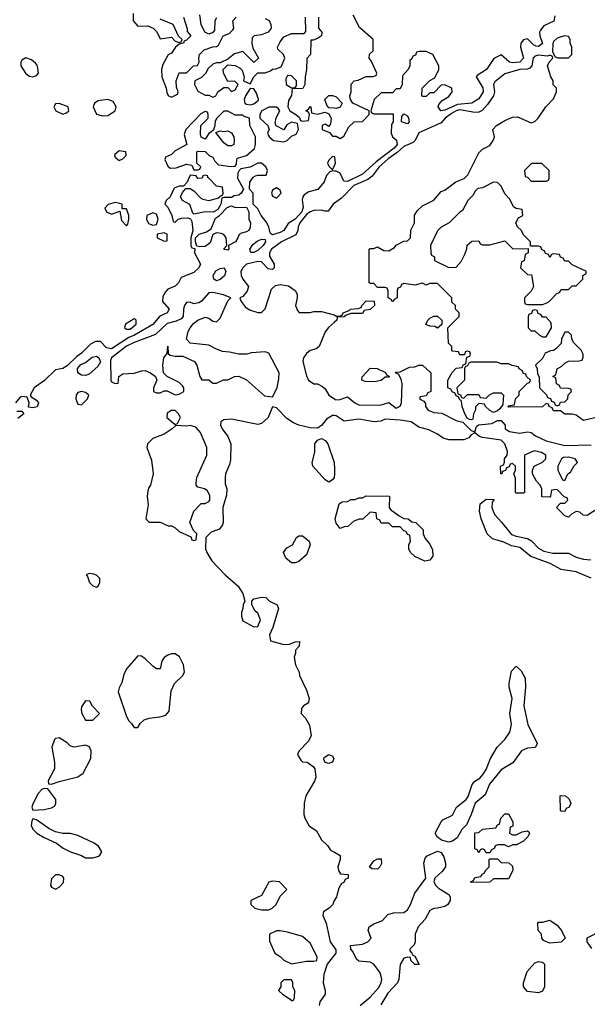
# Model space of a CAD drawing. Header units: inches. Extents: x 2380053 to 2584298, y 380219 to 546618.
# Tile 75 of 256: x 2458319 to 2461350, y 441876 to 447136. Entities that reach past the tile are written whole.
import ezdxf

# ---------------------------------------------------------------- set-up
doc = ezdxf.new("R2010")
doc.units = ezdxf.units.IN
doc.header["$MEASUREMENT"] = 0
doc.layers.add('C4454', color=7, linetype='Continuous')
doc.layers.add('C4464', color=7, linetype='Continuous')

msp = doc.modelspace()

# ---------------------------------------------------------------- linework, layer by layer
at = {"layer": 'C4454', "color": 2}
for points, elevation in [([(2458924.7, 447170), (2458926, 447130), (2458950, 447102), (2459003.6, 447103.6), (2459031.6, 447091.6), (2459051.6, 447071.6), (2459070, 447034), (2459130, 447042), (2459150, 447022), (2459170, 447014), (2459182, 447018), (2459186, 447030), (2459167.3, 447047.3), (2459138, 447110), (2459070, 447138)], 54), ([(2459370, 447146), (2459362, 447130), (2459359.6, 447080.4), (2459350, 447068), (2459330, 447058), (2459308.7, 447068.7), (2459288, 447110), (2459282, 447162)], 54), ([(2459194, 447150), (2459212.7, 447087.3), (2459212.7, 447072.7), (2459234, 447050), (2459210, 447026), (2459198, 447022), (2459194, 447010), (2459170, 447006), (2459151.3, 446988.7), (2459130, 446958), (2459111.6, 446948.4), (2459083.5, 446896.5), (2459076, 446870), (2459078, 446830), (2459102, 446770), (2459105.4, 446745.4), (2459114, 446730), (2459130, 446722), (2459162, 446738), (2459166, 446750), (2459156.4, 446776.4), (2459155.3, 446810), (2459170, 446852), (2459210, 446852), (2459248, 446890), (2459268, 446892), (2459278, 446910), (2459275.3, 446930), (2459279, 446950), (2459304.7, 446975.3), (2459350, 446991.3), (2459370, 446992), (2459380.4, 446999.6), (2459406, 447050), (2459438, 447062), (2459458, 447082), (2459462, 447090), (2459458, 447130), (2459475.3, 447150)], 54), ([(2459630, 447142), (2459651.3, 447131.3), (2459661, 447110), (2459662.8, 447090), (2459646, 447070), (2459610, 447055.1), (2459570.9, 447049.1), (2459561, 447039), (2459558, 447010), (2459564.7, 446984.7), (2459594, 446930), (2459570, 446908), (2459510, 446966), (2459467.1, 446952.9), (2459430, 446926), (2459390, 446906), (2459370, 446906), (2459350, 446898), (2459325.4, 446874.6), (2459310.9, 446849.1), (2459290, 446828), (2459254, 446810), (2459252, 446790), (2459270, 446754), (2459310, 446732), (2459330, 446732), (2459350, 446722), (2459366, 446730), (2459378, 446750), (2459410, 446774), (2459430, 446774), (2459450, 446752), (2459470, 446762), (2459486, 446790), (2459467.3, 446807.3), (2459430, 446806), (2459408, 446850), (2459406, 446870), (2459430, 446894), (2459470, 446891.3), (2459496.8, 446876.8), (2459506.4, 446866.4), (2459518, 446830), (2459514, 446810), (2459550, 446794), (2459569.2, 446830.8), (2459590, 446851.3), (2459630, 446851.3), (2459658, 446862), (2459670, 446872), (2459687.3, 446872.7), (2459715.3, 446884.7), (2459735.3, 446930), (2459728, 446950), (2459698, 446978), (2459695.3, 446990), (2459710, 447018), (2459730, 447044.7), (2459770, 447062), (2459838, 447062), (2459847.3, 447072.7), (2459846, 447150)], 54), ([(2459914, 447150), (2459914, 447090), (2459932, 447070), (2459931.3, 447050), (2459910, 447035.3), (2459886, 447026), (2459874, 447026), (2459872, 446950), (2459852, 446928), (2459851, 446870), (2459842.8, 446830), (2459842, 446790), (2459830.8, 446769.2), (2459774, 446766), (2459771.1, 446731.1), (2459755.3, 446704.7), (2459751, 446670), (2459762, 446650), (2459794, 446630), (2459812.7, 446612.7), (2459818, 446598), (2459830, 446594), (2459862, 446598), (2459866, 446630), (2459862, 446642), (2459848, 446650), (2459862, 446658), (2459870, 446672), (2459874, 446670), (2459878, 446638), (2459910, 446632), (2459950, 446642), (2459970, 446634), (2459982, 446610), (2459979.6, 446580.4), (2459970, 446566), (2459950, 446578), (2459934, 446570), (2459934, 446550), (2459972.7, 446532.7), (2459990, 446514), (2460000, 446514)], 54), ([(2460000, 446663), (2459970, 446666), (2459959, 446679), (2459949, 446710), (2459970, 446730.7), (2459990, 446731), (2460000, 446727.8)], 54), ([(2460000, 446327.6), (2459991, 446329), (2459976, 446324), (2459956.8, 446303.2), (2459944.9, 446270), (2459910.4, 446229.6), (2459863.4, 446216.6), (2459839.1, 446200.9), (2459830.8, 446190), (2459826.8, 446173.2), (2459833.8, 446133.8), (2459825.2, 446110), (2459790, 446069.8), (2459753, 446047), (2459730.5, 446010), (2459710, 445998.9), (2459670, 445987.3), (2459664, 445990), (2459657.5, 445997.5), (2459649.5, 446030), (2459636.2, 446056.2), (2459608, 446090), (2459590, 446126), (2459566, 446150), (2459566, 446210), (2459546, 446230), (2459548, 446268), (2459565.6, 446294.4), (2459578, 446302), (2459590, 446306), (2459635.3, 446304.7), (2459642, 446330), (2459634, 446350), (2459610, 446369.2), (2459590, 446369.2), (2459550, 446348.7), (2459501, 446339), (2459492, 446330), (2459483.6, 446316.4), (2459482, 446290), (2459514, 446230), (2459502, 446210), (2459490, 446198), (2459464.7, 446195.3), (2459450, 446186), (2459410, 446186), (2459398, 446182), (2459394, 446150), (2459378, 446122), (2459352, 446108), (2459310, 446109.3), (2459250, 446098), (2459243.1, 446103.1), (2459228.7, 446148.7), (2459188, 446170), (2459178, 446190), (2459188, 446212), (2459206, 446234), (2459230, 446234), (2459250, 446222), (2459284, 446184), (2459298, 446178), (2459330, 446171), (2459378, 446182), (2459390, 446194), (2459402, 446198), (2459406, 446210), (2459402, 446242), (2459370, 446246), (2459328.9, 446288.9), (2459326, 446290), (2459322, 446302), (2459310, 446306), (2459298, 446302), (2459294, 446290), (2459270, 446288), (2459262, 446302), (2459230, 446306), (2459212.7, 446267.3), (2459194, 446246), (2459170, 446246), (2459144.7, 446235.3), (2459122, 446190), (2459102, 446170), (2459094, 446150), (2459110, 446134), (2459132, 446090), (2459138, 446058), (2459150, 446054), (2459166, 446070), (2459184.7, 446075.3), (2459218, 446078), (2459232, 446072), (2459238, 446058), (2459244.7, 446010), (2459234, 445970), (2459234, 445930), (2459238, 445918), (2459254, 445914), (2459252, 445890), (2459284.7, 445830), (2459276, 445810), (2459250, 445786), (2459181.4, 445758.6), (2459166.8, 445730), (2459150, 445713.2), (2459110, 445696), (2459097.3, 445682.7), (2459083.4, 445656.6), (2459081.6, 445630), (2459118, 445590), (2459106, 445570), (2459067.9, 445552.1), (2459030, 445508.2), (2458933, 445450), (2458902.2, 445437.8), (2458810, 445378), (2458782.4, 445382.4), (2458750, 445416), (2458723.4, 445416.6), (2458698, 445402), (2458650, 445354), (2458623.8, 445336.2), (2458572.3, 445287.7), (2458550, 445272.7), (2458510, 445266), (2458452.1, 445207.9), (2458397.3, 445170), (2458376, 445130), (2458381.4, 445121.4), (2458410, 445102.8), (2458419.1, 445090), (2458411.8, 445068.2), (2458390, 445062), (2458366, 445066), (2458369.4, 445090), (2458358.6, 445118.6), (2458330, 445123.7), (2458321.3, 445118.7), (2458296.3, 445090)], 54), ([(2460000, 446402.7), (2459990, 446406), (2459970, 446386), (2459962, 446370), (2459970, 446354), (2459990, 446334), (2460000, 446356.5)], 54), ([(2460000, 446155.3), (2459993, 446150), (2459966, 446114), (2459950, 446112.7), (2459930, 446118), (2459890, 446115.9), (2459870, 446108.7), (2459850, 446094.6), (2459814.7, 446050), (2459806.3, 446030), (2459805.3, 446010), (2459793.8, 445986.2), (2459718, 445950), (2459663.7, 445910), (2459652.4, 445890), (2459652.7, 445872.7), (2459678, 445830), (2459678.8, 445810), (2459670, 445801.2), (2459645.4, 445805.4), (2459610, 445842.7), (2459590, 445843.6), (2459530.8, 445830), (2459510.5, 445810), (2459500.4, 445790), (2459501.6, 445770), (2459510.3, 445750.3), (2459541, 445710), (2459533.7, 445686.3), (2459510, 445658), (2459494, 445650), (2459502, 445630), (2459522.8, 445602.8), (2459546.4, 445586.4), (2459590, 445571.3), (2459610, 445571.3), (2459630, 445591.3), (2459664.2, 445695.8), (2459684.4, 445715.6), (2459710, 445720.5), (2459754.2, 445714.2), (2459791, 445690), (2459801, 445670), (2459801, 445650), (2459791.3, 445610), (2459802, 445582), (2459811.6, 445571.6), (2459870, 445571.3), (2459890, 445578), (2459930, 445577.3), (2459999.1, 445559.1), (2460000, 445558.6)], 58), ([(2460000, 445519.7), (2459967.9, 445492.1), (2459950, 445468.7), (2459918, 445390), (2459902, 445378), (2459870, 445368.7), (2459850, 445353.2), (2459834.8, 445330), (2459831, 445310), (2459850, 445234), (2459862, 445210), (2459890, 445191.3), (2459910, 445191), (2459936.8, 445176.8), (2459950, 445164.7), (2459970.7, 445130), (2460000, 445110.1)], 58), ([(2460000, 445020.8), (2459990, 445022), (2459957.6, 445002.4), (2459930, 444968.7), (2459910, 444954), (2459870, 444955.1), (2459810, 444969.4), (2459782, 444982), (2459745.8, 445005.8), (2459690, 445062), (2459670, 445068), (2459646, 445010), (2459610, 444979), (2459590, 444974), (2459450, 445002), (2459410, 444998), (2459392.7, 444987.3), (2459392, 444970), (2459401, 444950), (2459431, 444910), (2459446, 444870), (2459445.4, 444785.4), (2459439.8, 444760.2), (2459418.8, 444710), (2459416, 444690), (2459416.9, 444656.9), (2459424.7, 444630), (2459423.6, 444596.4), (2459404.7, 444530), (2459406, 444450), (2459402, 444438), (2459386, 444414), (2459342, 444398), (2459314, 444370), (2459311.3, 444310), (2459318, 444290), (2459344.5, 444244.5), (2459416, 444170), (2459486, 444110), (2459511, 444070), (2459522, 444030), (2459512, 444010), (2459511.3, 443990), (2459504, 443970), (2459502.8, 443950), (2459510, 443924.7), (2459570, 443892), (2459590, 443894), (2459606, 443930), (2459590, 443966), (2459576.4, 443976.4), (2459558, 444010), (2459558, 444030), (2459570, 444042), (2459610, 444051.3), (2459634, 444050), (2459654, 444030), (2459694, 444010), (2459702, 443990), (2459671.1, 443888.9), (2459654, 443850), (2459658, 443818), (2459730, 443798), (2459760.4, 443799.6), (2459790, 443812), (2459814, 443814), (2459812, 443790), (2459792, 443768), (2459792, 443752), (2459784.7, 443730), (2459792, 443690), (2459812, 443650), (2459812.7, 443632.7), (2459850, 443554), (2459864.7, 443510), (2459862, 443490), (2459856.9, 443483.1), (2459834, 443470), (2459823.6, 443456.4), (2459822, 443430), (2459845.4, 443405.4), (2459866.8, 443366.8), (2459874.8, 443310), (2459859.8, 443280.2), (2459812, 443230), (2459802, 443210), (2459819.6, 443179.6), (2459830, 443172), (2459854, 443170), (2459886.4, 443146.4), (2459894.8, 443134.8), (2459900.7, 443090), (2459892.8, 443067.2), (2459846.8, 442990), (2459838.8, 442950), (2459836, 442890), (2459841, 442870), (2459864.7, 442830), (2459903.6, 442803.6), (2459930, 442754), (2459963.6, 442723.6), (2459979.6, 442699.6), (2460000, 442688.2)], 58), ([(2458304.7, 445044.7), (2458330, 445044.7), (2458341, 445030), (2458310, 445006)], 54), ([(2460000, 444709.3), (2459998, 444690), (2459990, 444678), (2459970, 444666), (2459950, 444678), (2459884, 444750), (2459881.2, 444770), (2459894.8, 444825.2), (2459895.1, 444870), (2459909.4, 444890.6), (2459930, 444898.8), (2459950, 444887.3), (2459964.9, 444870), (2459998, 444770), (2460000, 444736)], 58), ([(2460000, 442433), (2459998, 442430), (2459992, 442410), (2459972, 442390), (2459942, 442370), (2459938, 442350), (2459956, 442310), (2459977.3, 442210), (2460000, 442177.3)], 58), ([(2460000, 442140.5), (2459961, 442090), (2459944.1, 442035.9), (2459940.5, 441990), (2459950.8, 441950), (2459951, 441930), (2459922, 441890), (2459918, 441870)], 58)]:
    msp.add_lwpolyline(points, dxfattribs=dict(at, elevation=elevation))
for points, elevation in [([(2458352.9, 446932.9), (2458330, 446919), (2458324.9, 446910), (2458324.9, 446890), (2458350, 446851), (2458370, 446834.8), (2458390, 446831), (2458410, 446838), (2458419, 446850), (2458416.5, 446876.5), (2458412.9, 446892.9), (2458403.2, 446903.2), (2458382, 446922)], 54), ([(2459750, 446838), (2459739.6, 446820.4), (2459742, 446790), (2459770, 446772), (2459790, 446774), (2459798, 446782), (2459798, 446810), (2459770, 446835.3)], 54), ([(2459550, 446768), (2459524.7, 446730), (2459518, 446710), (2459519.6, 446699.6), (2459522, 446690), (2459530, 446684.7), (2459550, 446681), (2459570, 446686), (2459593.6, 446706.4), (2459594, 446710), (2459583.1, 446743.1), (2459570, 446766)], 54), ([(2458530, 446688.7), (2458510, 446686), (2458502, 446670), (2458512, 446650), (2458550, 446631.3), (2458570, 446638), (2458582, 446650), (2458578, 446670)], 54), ([(2458790, 446709.2), (2458738, 446702), (2458718, 446690), (2458711.3, 446670), (2458730, 446632), (2458762, 446622), (2458790, 446624), (2458829, 446650), (2458834, 446670), (2458818.6, 446698.6)], 54), ([(2459430, 446648), (2459410, 446648), (2459372, 446610), (2459363.6, 446596.4), (2459362, 446570), (2459354, 446546), (2459330, 446528), (2459310, 446498), (2459288.4, 446508.4), (2459284, 446524), (2459286, 446570), (2459326, 446610), (2459326, 446630), (2459322, 446642), (2459310, 446646), (2459286, 446634), (2459206, 446550), (2459198, 446522), (2459211.3, 446468.7), (2459150, 446435.3), (2459130, 446415.3), (2459098, 446402), (2459094, 446390), (2459110, 446354), (2459122, 446342), (2459154.6, 446345.4), (2459210, 446364.7), (2459238, 446358), (2459250, 446334), (2459270, 446334), (2459282, 446338), (2459286, 446350), (2459266, 446370), (2459266, 446430), (2459270, 446434), (2459310, 446432), (2459331, 446411), (2459350, 446402), (2459361, 446381), (2459381, 446361), (2459448.4, 446351.6), (2459470, 446354), (2459476.4, 446363.6), (2459478, 446390), (2459483.1, 446396.9), (2459530, 446411.3), (2459572.9, 446447.1), (2459578, 446470), (2459578, 446510), (2459548.7, 446570), (2459546, 446610), (2459518, 446618), (2459510, 446626), (2459470, 446626)], 54), ([(2459690, 446668), (2459650, 446668), (2459611.6, 446648.4), (2459602, 446630), (2459602, 446610), (2459644.7, 446570), (2459652, 446550), (2459642, 446530), (2459652, 446510), (2459674, 446490), (2459730, 446482.8), (2459748, 446490), (2459770, 446514), (2459795.3, 446524.7), (2459808, 446550), (2459802, 446582), (2459770, 446588), (2459745.4, 446574.6), (2459730, 446548), (2459688.7, 446568.7), (2459683.1, 446583.1), (2459688.9, 446611.1), (2459708, 446650), (2459700.4, 446660.4)], 54), ([(2459430, 446462), (2459410, 446479), (2459366, 446534), (2459390, 446542), (2459410, 446538), (2459430, 446542), (2459450, 446532), (2459462, 446510), (2459464.7, 446490), (2459462, 446470), (2459450, 446462)], 54), ([(2458850, 446435.3), (2458826, 446414), (2458830, 446402), (2458850, 446384.7), (2458870, 446392), (2458888, 446410), (2458886, 446430)], 54), ([(2459690, 446238), (2459670, 446226), (2459664.7, 446210), (2459670, 446194), (2459690, 446182), (2459715.3, 446210), (2459710, 446226)], 54), ([(2458830, 446159), (2458791.6, 446148.4), (2458774, 446130), (2458782, 446110), (2458810, 446098), (2458854, 446114), (2458863.5, 446063.5), (2458890, 446034), (2458896.4, 446043.6), (2458902, 446070), (2458902, 446090), (2458890, 446126), (2458866, 446126), (2458866, 446150), (2458854.6, 446154.6)], 54), ([(2459030, 446104), (2458998, 446090), (2458996, 446070), (2459007.5, 446047.5), (2459030, 446038), (2459050, 446042), (2459059, 446070), (2459050, 446098)], 54), ([(2459470, 446132), (2459530, 446134), (2459542, 446110), (2459542, 446070), (2459552, 446050), (2459550, 446026), (2459542, 446010), (2459530, 446002), (2459503.6, 445996.4), (2459491.1, 445988.9), (2459484.7, 445970), (2459470.8, 445950), (2459434, 445930), (2459436, 445910), (2459430, 445904), (2459408, 445910), (2459426, 445930), (2459422, 445970), (2459410, 445988), (2459394.6, 445994.6), (2459370, 445998), (2459351.3, 445988.7), (2459336.8, 445943.2), (2459310, 445924), (2459282, 445922), (2459266, 445926), (2459258, 445950), (2459258, 445970), (2459278, 445990), (2459317.2, 446002.8), (2459342, 446018), (2459364, 446076), (2459386, 446090), (2459427.3, 446132.7), (2459450, 446142)], 54), ([(2459090, 445998), (2459054, 445990), (2459054, 445970), (2459090, 445952), (2459106, 445954), (2459106, 445990)], 54), ([(2459570, 445892), (2459553.2, 445893.2), (2459547.3, 445910), (2459564.9, 445935.1), (2459586.7, 445953.3), (2459610, 445963), (2459630, 445962), (2459632.4, 445950), (2459619.5, 445930), (2459590, 445903)], 54), ([(2459370, 445740.5), (2459364.1, 445744.1), (2459355.1, 445750), (2459351.6, 445770), (2459366.5, 445793.5), (2459390, 445806.4), (2459410.3, 445810.4), (2459420.4, 445790), (2459412.1, 445767.9), (2459390, 445747.3)], 54), ([(2459350, 445678.7), (2459330, 445676.2), (2459290, 445631.6), (2459276.7, 445623.3), (2459250, 445618.9), (2459230, 445626.3), (2459210, 445625.6), (2459198.9, 445610), (2459194, 445590), (2459193, 445550), (2459181.4, 445538.6), (2459154.5, 445525.5), (2459107.3, 445512.7), (2459045.2, 445454.7), (2458930, 445412.2), (2458890, 445391.6), (2458810.4, 445330), (2458804.7, 445315.3), (2458806, 445210), (2458810, 445202), (2458830, 445192), (2458846, 445194), (2458848, 445230), (2458870, 445244.7), (2458930, 445247.3), (2458970, 445260.5), (2458990, 445262), (2459018, 445250), (2459044.7, 445230), (2459052, 445210), (2459034, 445170), (2459034, 445150), (2459050, 445142), (2459070, 445142), (2459090, 445154), (2459107.3, 445152.7), (2459150, 445131.3), (2459170, 445136), (2459195.3, 445150), (2459195.3, 445170), (2459190, 445178), (2459170, 445198), (2459106, 445230), (2459088, 445250), (2459084, 445290), (2459089, 445330), (2459107.3, 445352.7), (2459110, 445391.3), (2459112.7, 445352.7), (2459123.6, 445343.6), (2459150, 445338), (2459190, 445338), (2459252, 445310), (2459264.7, 445290), (2459282, 445230), (2459292.7, 445212.7), (2459330, 445212), (2459350, 445194), (2459370, 445194), (2459408.4, 445211.6), (2459430, 445212), (2459466, 445230), (2459490, 445231.3), (2459530, 445212), (2459626.4, 445126.4), (2459670, 445122), (2459694, 445170), (2459703.1, 445216.9), (2459704, 445250), (2459650, 445355.3), (2459630, 445362), (2459556.4, 445356.4), (2459530, 445348.7), (2459490, 445348.7), (2459440.4, 445360.4), (2459403.1, 445363.1), (2459370, 445375.3), (2459330, 445398), (2459230, 445408.7), (2459209.2, 445429.2), (2459219.3, 445470), (2459229.6, 445490.4), (2459246.6, 445513.4), (2459269.7, 445530.3), (2459310, 445547.7), (2459330, 445540.7), (2459350, 445526), (2459370, 445522.8), (2459390, 445541), (2459430, 445634), (2459446, 445650), (2459407, 445667)], 58), ([(2458930, 445537.2), (2458884.7, 445510), (2458878.8, 445490), (2458890, 445483), (2458910, 445483), (2458940.9, 445510), (2458942, 445530), (2458935.5, 445535.5)], 54), ([(2458670, 445235.1), (2458650, 445237), (2458629.4, 445250), (2458627.3, 445272.7), (2458645.6, 445294.4), (2458670, 445304.9), (2458706.2, 445333.8), (2458730, 445339.3), (2458742, 445330), (2458750, 445309), (2458736.1, 445283.9), (2458690, 445242.7)], 54), ([(2458650, 445149.2), (2458630, 445144), (2458620.7, 445130), (2458619.1, 445110), (2458630, 445082), (2458650, 445078), (2458682, 445110), (2458688.7, 445130), (2458670, 445144)], 58), ([(2459150, 445048), (2459130, 445048), (2459106.8, 445033.2), (2459104.7, 445010), (2459150, 444974), (2459162, 444978), (2459178, 445010), (2459168, 445030)], 58), ([(2459230, 444968.7), (2459210, 444964), (2459152.7, 444967.3), (2459134, 444950), (2459090, 444922), (2459030, 444898), (2459002, 444870), (2458998, 444850), (2459023.6, 444783.6), (2459032, 444710), (2459018, 444650), (2459007.1, 444632.9), (2459003.5, 444616.5), (2459000.7, 444590), (2459004.5, 444544.5), (2458992, 444470), (2459010, 444452), (2459070, 444451.3), (2459112.7, 444432.7), (2459130, 444432), (2459150, 444422), (2459170, 444402), (2459232.7, 444372.7), (2459238, 444358), (2459250, 444354), (2459262, 444358), (2459266, 444390), (2459248, 444408), (2459228.7, 444450), (2459248.7, 444510), (2459289, 444551), (2459310, 444552), (2459330, 444562), (2459335.3, 444570), (2459334.6, 444594.6), (2459320.4, 444620.4), (2459306, 444630), (2459270, 444638), (2459262, 444650), (2459261.2, 444661.2), (2459266, 444690), (2459318, 444810), (2459319.3, 444850), (2459284, 444930), (2459259.3, 444959.3)], 58), ([(2459770, 444234), (2459740.2, 444260.2), (2459728.7, 444290), (2459746, 444314), (2459775.3, 444330), (2459798, 444370), (2459810, 444378), (2459830, 444378), (2459864.7, 444350), (2459871, 444330), (2459850, 444278), (2459810, 444242), (2459790, 444234)], 58), ([(2458690, 444178), (2458674, 444170), (2458682, 444162), (2458692, 444130), (2458710, 444112), (2458730, 444104.7), (2458738, 444110), (2458748, 444130), (2458748, 444150), (2458730, 444168), (2458714.6, 444174.6)], 58), ([(2459150, 443748.7), (2459130, 443748.7), (2459110, 443742), (2459090, 443728), (2459078, 443710), (2459070, 443668), (2459050, 443668.7), (2459030, 443682), (2458990, 443722), (2458970, 443735.3), (2458950, 443738), (2458892, 443670), (2458876.9, 443643.1), (2458864.7, 443595.3), (2458850, 443566), (2458845.4, 443545.4), (2458890, 443414), (2458902, 443390), (2458916.9, 443376.9), (2458930, 443354), (2458950, 443354), (2458963.1, 443376.9), (2458984.7, 443395.3), (2459010, 443404.7), (2459068.4, 443411.6), (2459099, 443421), (2459117.2, 443442.8), (2459128.9, 443551.1), (2459146, 443590), (2459188.7, 443630), (2459199, 443650), (2459194, 443690), (2459172.5, 443732.5)], 58), ([(2458670, 443498), (2458650, 443466), (2458646.8, 443450), (2458651.3, 443430), (2458670, 443394), (2458710, 443394), (2458746, 443430), (2458708.9, 443468.9), (2458694.6, 443494.6)], 58), ([(2458530, 443299), (2458510, 443295.3), (2458504.7, 443290), (2458491, 443250), (2458506, 443170), (2458505.4, 443134.6), (2458472, 443070), (2458474, 443054), (2458490, 443052), (2458530, 443066), (2458629.1, 443090.9), (2458658, 443110), (2458699, 443190), (2458701.2, 443230), (2458692.3, 443252.3), (2458670, 443261.2), (2458610, 443249), (2458590, 443255.3), (2458572.5, 443272.5)], 58), ([(2459970, 443162), (2459950, 443168), (2459943.1, 443183.1), (2459944.7, 443195.3), (2459969.1, 443210.9), (2459990, 443202), (2459996, 443190), (2459990, 443169)], 58), ([(2458450, 443028.7), (2458436.9, 443023.1), (2458418, 443002), (2458391.3, 442950), (2458384.7, 442930), (2458390, 442914), (2458450, 442916), (2458490, 442926), (2458504.7, 442935.3), (2458512.9, 442947.1), (2458513.2, 442970), (2458470, 443028)], 58), ([(2458390, 442866), (2458383.6, 442856.4), (2458381, 442830), (2458391.3, 442810), (2458411.3, 442790), (2458450, 442766.8), (2458516.3, 442736.3), (2458552, 442710), (2458590, 442691), (2458650, 442671.3), (2458670, 442658), (2458710, 442658), (2458730, 442664.7), (2458746, 442670), (2458758, 442690), (2458740.4, 442720.4), (2458716.4, 442736.4), (2458630, 442778), (2458590, 442788.7), (2458550, 442788.7), (2458510, 442797.2), (2458475.1, 442815.1), (2458410, 442862)], 58), ([(2458530, 442568), (2458510, 442568), (2458490, 442546), (2458484.7, 442510), (2458490, 442502), (2458510, 442492), (2458530, 442502), (2458553.6, 442526.4), (2458555.3, 442550), (2458550, 442558)], 58), ([(2459670, 442534), (2459650, 442528), (2459610, 442458), (2459554, 442430), (2459554, 442410), (2459574, 442390), (2459610, 442381), (2459650, 442381), (2459668, 442390), (2459688, 442410), (2459710, 442454), (2459746, 442490), (2459706, 442530)], 58), ([(2459710, 442268.7), (2459690, 442268), (2459654, 442250), (2459652.7, 442212.7), (2459682, 442150), (2459710, 442132), (2459730, 442112), (2459770, 442092), (2459850, 442106), (2459890, 442106), (2459906, 442110), (2459908, 442130), (2459870, 442202), (2459830, 442239), (2459750, 442262)], 58), ([(2459770, 442006), (2459730, 442006), (2459714, 441990), (2459714, 441970), (2459702, 441950), (2459722, 441930), (2459763.6, 441903.6), (2459770, 441894), (2459782, 441898), (2459787.3, 441912.7), (2459788, 441950), (2459778, 441970), (2459778, 441990)], 58)]:
    msp.add_lwpolyline(points, close=True, dxfattribs=dict(at, elevation=elevation))
at = {"layer": 'C4464', "color": 2}
for points, elevation in [([(2460000, 446514), (2460010, 446514), (2460030, 446502), (2460050, 446514), (2460076.4, 446563.6), (2460106, 446590), (2460150, 446592), (2460186, 446630), (2460186, 446650), (2460098, 446690), (2460086, 446710), (2460082, 446730), (2460088.7, 446750), (2460088.7, 446791.3), (2460106, 446810), (2460127.3, 446812.7), (2460170, 446832), (2460207.3, 446832.7), (2460222, 446838), (2460226, 446850), (2460196.4, 446916.4), (2460186, 446930), (2460187.3, 446952.7), (2460206, 446970), (2460206, 447030), (2460134.6, 447094.6), (2460100.4, 447160.4)], 54), ([(2461177.3, 447157.3), (2461171.8, 447128.2), (2461117.5, 447102.5), (2461099.3, 447080.7), (2461094.9, 447070), (2461096.4, 447050), (2461111, 447009), (2461090, 446992.8), (2461075.4, 446995.4), (2461062.4, 447002.4), (2461030, 447034), (2461010, 447029), (2460994.8, 447010), (2460993, 446990), (2461008.5, 446930), (2460990.2, 446909.8), (2460950, 446906), (2460934, 446910), (2460890, 446949), (2460850.5, 446929.5), (2460811, 446870), (2460761.4, 446838.6), (2460756, 446830), (2460792.2, 446772.2), (2460793.4, 446750), (2460770, 446713.6), (2460734, 446690), (2460656.4, 446683.6), (2460590, 446653.3), (2460568.7, 446650), (2460553.2, 446670), (2460557.2, 446682.8), (2460575.5, 446704.5), (2460610, 446726), (2460628, 446750), (2460626, 446770), (2460590, 446788), (2460570, 446786), (2460530, 446746), (2460510, 446746), (2460490, 446726), (2460470, 446726), (2460466, 446730), (2460468, 446770), (2460510, 446812), (2460535.3, 446824.7), (2460558, 446870), (2460558, 446890), (2460526, 446950), (2460490, 446966), (2460450, 446966), (2460438, 446962), (2460432.7, 446947.3), (2460418, 446942), (2460412.7, 446927.3), (2460402, 446918), (2460402, 446890), (2460394, 446870), (2460363.6, 446836.4), (2460362, 446790), (2460350, 446766), (2460330, 446766), (2460310, 446746), (2460250, 446746), (2460212, 446710), (2460194, 446650), (2460198, 446638), (2460212.7, 446632.7), (2460312.7, 446632.7), (2460314, 446590), (2460304.7, 446575.3), (2460302.8, 446530), (2460310.7, 446510), (2460331.8, 446491.8), (2460335.6, 446470), (2460319.6, 446450), (2460222.6, 446377.4), (2460150.3, 446310), (2460070, 446271.5), (2460050, 446274), (2460030, 446316), (2460010, 446326), (2460000, 446327.6)], 54), ([(2461390, 445009), (2461330, 444995.3), (2461290, 445024), (2461270, 445028.7), (2461230, 445028.7), (2461207.3, 445047.3), (2461170, 445046), (2461162, 445062), (2461146, 445070), (2461142, 445082), (2461130, 445086), (2461111.3, 445068.7), (2460930, 445066), (2460926, 445070), (2460930, 445074), (2460962, 445078), (2460966, 445110), (2460986, 445130), (2460986, 445150), (2461030, 445194), (2461042, 445198), (2461046, 445210), (2461026, 445230), (2461022, 445242), (2461010, 445246), (2461002, 445262), (2460986, 445270), (2460982, 445282), (2460948.4, 445288.4), (2460930, 445298), (2460890, 445298), (2460867.3, 445307.3), (2460730, 445306), (2460718, 445302), (2460710, 445286), (2460698, 445282), (2460694, 445270), (2460694, 445210), (2460654, 445170), (2460658, 445138), (2460672.7, 445132.7), (2460678, 445118), (2460690, 445114), (2460710, 445134), (2460770, 445134), (2460778, 445118), (2460810, 445114), (2460827.3, 445132.7), (2460850, 445142), (2460890, 445142), (2460902, 445130), (2460899.6, 445080.4), (2460883.6, 445056.4), (2460870, 445046), (2460850, 445038), (2460830, 445048), (2460806, 445070), (2460802, 445082), (2460770, 445086), (2460752.7, 445067.3), (2460752.7, 445052.7), (2460742, 445030), (2460738, 445002), (2460730, 444998), (2460720.4, 445000.4), (2460708, 445008), (2460695.3, 445030), (2460682, 445070), (2460678, 445098), (2460666, 445110), (2460662, 445122), (2460650, 445126), (2460642, 445142), (2460630, 445146), (2460622, 445162), (2460606, 445170), (2460606, 445210), (2460628.4, 445251.6), (2460650, 445274), (2460682, 445278), (2460687.3, 445292.7), (2460702, 445298), (2460706, 445334), (2460722, 445338), (2460726, 445350), (2460722, 445362), (2460710, 445366), (2460698, 445362), (2460694, 445346), (2460670, 445346), (2460662, 445362), (2460630, 445366), (2460626, 445370), (2460626, 445390), (2460608.4, 445408.4), (2460606, 445490), (2460666, 445550), (2460666, 445570), (2460646, 445590), (2460646, 445610), (2460627.3, 445627.3), (2460626, 445650), (2460550, 445726), (2460510, 445726), (2460490, 445718), (2460470, 445728), (2460430, 445718), (2460370, 445726), (2460358, 445722), (2460352, 445708), (2460338, 445702), (2460334, 445690), (2460334, 445650), (2460318, 445642), (2460310, 445628), (2460302, 445642), (2460286, 445650), (2460286, 445690), (2460282, 445702), (2460270, 445706), (2460230, 445706), (2460210, 445726), (2460190, 445726), (2460186, 445730), (2460186, 445910), (2460190, 445914), (2460210, 445914), (2460230, 445922), (2460263.6, 445903.6), (2460290, 445902), (2460320.4, 445919.6), (2460330, 445932), (2460370, 445952), (2460390, 445954), (2460406, 445970), (2460408.4, 446011.6), (2460428, 446050), (2460428, 446092), (2460443.1, 446116.9), (2460470, 446142), (2460530, 446172), (2460570, 446218), (2460590, 446224.7), (2460648.7, 446270), (2460692, 446288), (2460712.1, 446307.9), (2460770, 446424.7), (2460790, 446444.7), (2460830, 446464.7), (2460848, 446490), (2460855.3, 446510), (2460846, 446550), (2460866, 446570), (2460910, 446598), (2460950, 446616), (2460976.9, 446616.9), (2461050, 446584.7), (2461070, 446592), (2461088, 446610), (2461128.9, 446671.1), (2461170, 446714), (2461186, 446750), (2461186, 446770), (2461168.4, 446788.4), (2461168, 446810), (2461155.3, 446830), (2461138, 446890), (2461146, 446910), (2461166, 446930), (2461162, 446942), (2461150, 446946), (2461138, 446942), (2461090, 446946), (2461070, 446940.9), (2461061.6, 446930), (2461054, 446890), (2461043.4, 446876.6), (2461029, 446871), (2460989.6, 446869.6), (2460910, 446847.6), (2460856.2, 446803.8), (2460848.5, 446790), (2460854.4, 446750), (2460848.7, 446730), (2460817.7, 446682.2), (2460788.9, 446651.1), (2460770, 446642), (2460750, 446639.6), (2460670, 446653.8), (2460650, 446649.8), (2460624.5, 446635.5), (2460591.8, 446610), (2460570, 446585.1), (2460450, 446531.3), (2460430.2, 446489.8), (2460420.2, 446479.8), (2460370, 446459.3), (2460334.1, 446425.9), (2460287.1, 446392.9), (2460239.6, 446350), (2460200.5, 446299.5), (2460177.6, 446282.4), (2460103.1, 446250), (2460037, 446183), (2460000, 446155.3)], 58), ([(2460000, 446727.8), (2460010, 446724.7), (2460042, 446690), (2460030, 446668), (2460010, 446662), (2460000, 446663)], 54), ([(2460000, 446356.5), (2460006, 446370), (2460002, 446402), (2460000, 446402.7)], 54), ([(2460000, 445558.6), (2460010, 445552), (2460027.3, 445552.7), (2460042, 445558), (2460046, 445570), (2460078, 445582), (2460086, 445590), (2460127.3, 445592.7), (2460142, 445598), (2460146, 445610), (2460170, 445634), (2460212.7, 445632.7), (2460214, 445610), (2460191.3, 445588.7), (2460158, 445582), (2460150, 445566), (2460090, 445566), (2460062, 445558), (2460051.6, 445548.4), (2460014, 445546), (2460012, 445530), (2460000, 445519.7)], 58), ([(2460000, 445110.1), (2460006, 445106), (2460030, 445107.7), (2460070, 445121), (2460108.6, 445088.6), (2460130, 445078), (2460243.2, 445076.8), (2460290, 445091), (2460330, 445061), (2460336.5, 445063.5), (2460350, 445072), (2460357.2, 445090), (2460362, 445190), (2460356.4, 445216.4), (2460342, 445242), (2460327.3, 445247.3), (2460327.3, 445252.7), (2460350, 445254), (2460400.4, 445279.6), (2460430, 445282), (2460450, 445291.3), (2460470, 445291.3), (2460514, 445250), (2460514, 445150), (2460498, 445142), (2460490, 445126), (2460458, 445122), (2460454, 445110), (2460478, 445098), (2460485.4, 445085.4), (2460486.8, 445070), (2460501, 445050), (2460530, 445037.3), (2460573.7, 445033.7), (2460650, 444994.8), (2460686, 444986), (2460730, 444942), (2460750, 444934), (2460758, 444962), (2460768.4, 444971.6), (2460840.4, 444979.6), (2460870, 444994), (2460890, 444994), (2460911.3, 444970), (2460912, 444950), (2460935.3, 444935.3), (2460987.7, 444927.7), (2461030, 444934.8), (2461050, 444931), (2461073.7, 444913.7), (2461130, 444886.8), (2461230, 444861), (2461370, 444864.9)], 58), ([(2461410, 444526), (2461350, 444488), (2461328.4, 444488.4), (2461310, 444506), (2461290, 444508), (2461265.4, 444494.6), (2461250, 444478), (2461230, 444486), (2461186, 444530), (2461207.3, 444552.7), (2461230, 444554), (2461246, 444570), (2461242, 444582), (2461227.3, 444587.3), (2461190, 444626), (2461158, 444622), (2461154, 444590), (2461150, 444586), (2461107.3, 444587.3), (2461108, 444630), (2461098, 444650), (2461078, 444670), (2461058, 444710), (2461058, 444730), (2461066, 444750), (2461110, 444772), (2461128, 444790), (2461128, 444810), (2461104.7, 444824.7), (2461067.1, 444832.9), (2461014, 444810), (2461014, 444610), (2461010, 444606), (2460970, 444606), (2460966, 444610), (2460967.3, 444687.3), (2460958, 444710), (2460966, 444730), (2460966, 444750), (2460950, 444766), (2460938, 444762), (2460932.7, 444747.3), (2460918, 444742), (2460912.7, 444727.3), (2460898, 444722), (2460894, 444710), (2460888, 444710), (2460886, 444750), (2460902, 444758), (2460908, 444772), (2460908.7, 444790), (2460922, 444810), (2460924, 444830), (2460909.4, 444869.4), (2460889.3, 444889.3), (2460790, 444903.6), (2460774, 444910), (2460750, 444928.7), (2460730, 444918), (2460717.6, 444902.4), (2460690, 444891.8), (2460610, 444892), (2460581, 444901), (2460550, 444922), (2460504.4, 444944.4), (2460450, 444959.6), (2460410, 444987.3), (2460350, 444997), (2460270, 445002.7), (2460248, 444992), (2460212.4, 444987.6), (2460130, 445001.3), (2460051.7, 444991.7), (2460010, 445019.5), (2460000, 445020.8)], 58), ([(2460000, 444736), (2460001, 444719), (2460000, 444709.3)], 58), ([(2461370, 444152.3), (2461290, 444187), (2461210, 444198), (2461151.6, 444231.6), (2461047.7, 444267.7), (2460990, 444317), (2460946, 444326), (2460904.8, 444344.8), (2460843, 444363), (2460816, 444390), (2460784, 444470), (2460774, 444510), (2460778, 444550), (2460810, 444574), (2460852.7, 444572.7), (2460842, 444558), (2460841, 444530), (2460846.8, 444510), (2460856.3, 444490), (2460892.5, 444452.5), (2460936.1, 444396.1), (2460946, 444386), (2460970, 444376.3), (2461030, 444363.8), (2461051.7, 444351.7), (2461090, 444313.4), (2461117.1, 444297.1), (2461165.8, 444285.8), (2461250, 444286), (2461290, 444264), (2461330, 444253.4), (2461368.7, 444251.3)], 58), ([(2460000, 442688.2), (2460030.9, 442670.9), (2460031.1, 442648.9), (2460018, 442610), (2460022, 442590), (2460032.7, 442572.7), (2460074, 442570), (2460074, 442550), (2460058, 442542), (2460050, 442526), (2460038, 442522), (2460023.6, 442496.4), (2460011.3, 442450), (2460000, 442433)], 58), ([(2460138, 441870), (2460190, 441914), (2460235.6, 441964.4), (2460249.6, 441990), (2460253.6, 442010), (2460243.5, 442043.5), (2460209.6, 442089.6), (2460190, 442100.9), (2460130, 442107), (2460117, 442117), (2460098.6, 442158.6), (2460088, 442170), (2460086, 442190), (2460150, 442198), (2460178, 442210), (2460195.3, 442230), (2460179.3, 442270), (2460186, 442290), (2460210, 442306), (2460256.6, 442323.4), (2460284.7, 442355.3), (2460314.6, 442365.4), (2460370, 442367.3), (2460390, 442381), (2460406.6, 442410), (2460429.5, 442470.5), (2460488.7, 442550), (2460477.2, 442630), (2460484.1, 442655.9), (2460495.3, 442670), (2460550, 442694), (2460570, 442686.8), (2460584.4, 442664.4), (2460593, 442630), (2460593, 442610), (2460574.9, 442585.1), (2460536, 442550), (2460531, 442530), (2460541, 442510), (2460555.9, 442495.9), (2460610, 442462), (2460618, 442450), (2460618, 442430), (2460604.7, 442410), (2460590, 442399), (2460550.9, 442389.1), (2460530, 442388.7), (2460510, 442378), (2460484, 442330), (2460447.7, 442290), (2460430.6, 442250), (2460430.8, 442209.2), (2460426, 442194), (2460402, 442170), (2460402, 442162), (2460414, 442150), (2460418, 442138), (2460430, 442134), (2460452, 442088), (2460430, 442088), (2460408, 442110), (2460406, 442126), (2460390, 442128), (2460370, 442122), (2460350, 442088), (2460343, 442010), (2460336.3, 441990), (2460284.4, 441935.6), (2460247.1, 441872.9)], 58), ([(2461373.6, 442173.6), (2461348.7, 442210), (2461350, 442232), (2461430, 442272)], 58), ([(2460000, 442177.3), (2460007.1, 442167.1), (2460007.3, 442150), (2460000, 442140.5)], 58)]:
    msp.add_lwpolyline(points, dxfattribs=dict(at, elevation=elevation))
for points, elevation in [([(2461229, 447049), (2461190, 447038), (2461170, 447019), (2461166.2, 447006.2), (2461164.7, 446964.7), (2461178, 446938), (2461192.7, 446932.7), (2461250, 446932), (2461268, 446950), (2461268, 446990), (2461258, 447010), (2461258, 447030), (2461250, 447046)], 58), ([(2460390, 446579), (2460358, 446590), (2460360.4, 446619.6), (2460370, 446634), (2460390, 446622), (2460396, 446610), (2460398.8, 446590)], 54), ([(2461107.3, 446367.3), (2461052.7, 446367.3), (2461014, 446330), (2461018, 446298), (2461030, 446294), (2461050, 446274), (2461130, 446274), (2461142, 446278), (2461146, 446290), (2461146, 446330)], 58), ([(2460850, 446268), (2460790, 446238), (2460766, 446234), (2460750, 446218), (2460741, 446199), (2460712, 446170), (2460683.6, 446116.4), (2460670, 446108), (2460612, 446050), (2460570, 446028), (2460550, 446008), (2460512, 445930), (2460514, 445890), (2460518, 445878), (2460534, 445870), (2460534, 445850), (2460610, 445812), (2460650, 445814), (2460676.4, 445843.6), (2460696.4, 445883.6), (2460707.3, 445912.7), (2460708.4, 445931.6), (2460732.7, 445952.7), (2460770, 445954), (2460778, 445938), (2460790, 445934), (2460830, 445934), (2460910, 445954), (2460952.7, 445912.7), (2461034, 445914), (2461034, 445890), (2461018, 445882), (2461012.7, 445847.3), (2460998, 445842), (2460994, 445810), (2461030, 445774), (2461052.7, 445772.7), (2461062, 445710), (2461050, 445686), (2461014, 445650), (2461014, 445630), (2461018, 445618), (2461030, 445614), (2461110, 445614), (2461130, 445622), (2461146, 445630), (2461187.3, 445672.7), (2461202, 445678), (2461210, 445694), (2461250, 445694), (2461270, 445714), (2461290, 445714), (2461326, 445750), (2461326, 445770), (2461342, 445778), (2461346, 445790), (2461270, 445826), (2461250, 445846), (2461230, 445846), (2461222, 445862), (2461207.3, 445867.3), (2461202, 445882), (2461170, 445886), (2461158, 445882), (2461150, 445866), (2461142, 445882), (2461127.3, 445887.3), (2461122, 445902), (2461107.3, 445907.3), (2461102, 445922), (2461090, 445926), (2461046, 445926), (2461046, 445950), (2461010, 445986), (2460998, 446010), (2460978, 446030), (2460968, 446050), (2460983.1, 446076.9), (2461006, 446090), (2461002, 446122), (2460970, 446128), (2460956.4, 446136.4), (2460936.4, 446176.4), (2460910, 446206), (2460890, 446246), (2460870, 446266)], 58), ([(2461070, 445586), (2461058, 445582), (2461052.7, 445567.3), (2461038, 445562), (2461034, 445550), (2461034, 445490), (2461050, 445474), (2461070, 445474), (2461094, 445450), (2461110, 445442), (2461130, 445442), (2461158, 445490), (2461156.4, 445516.4), (2461130, 445546), (2461110, 445546), (2461102, 445562), (2461087.3, 445567.3), (2461082, 445582)], 58), ([(2460550, 445488), (2460536.4, 445496.4), (2460510, 445498), (2460488, 445508), (2460498, 445530), (2460510, 445542), (2460530, 445552), (2460550, 445552), (2460574, 445530), (2460572.7, 445507.3)], 58), ([(2461250, 445466), (2461230, 445466), (2461212, 445430), (2461210, 445406), (2461182, 445378), (2461170, 445368), (2461152.7, 445367.3), (2461125.4, 445354.6), (2461110, 445326), (2461074, 445290), (2461082, 445270), (2461083.6, 445243.6), (2461092.7, 445227.3), (2461094, 445170), (2461132.7, 445132.7), (2461138, 445118), (2461152.7, 445112.7), (2461158, 445098), (2461172.7, 445092.7), (2461178, 445078), (2461190, 445074), (2461202, 445078), (2461207.3, 445092.7), (2461230, 445094), (2461246, 445110), (2461247.3, 445132.7), (2461266, 445150), (2461262, 445162), (2461250, 445166), (2461207.3, 445167.3), (2461202, 445182), (2461186, 445190), (2461182, 445222), (2461166, 445230), (2461182, 445238), (2461188.9, 445271.1), (2461214.6, 445285.4), (2461230, 445302), (2461250, 445312), (2461307.3, 445312.7), (2461322, 445318), (2461327.3, 445332.7), (2461328, 445350), (2461318, 445370), (2461278, 445410), (2461268, 445430), (2461266, 445450)], 58), ([(2460210, 445202), (2460163.1, 445203.1), (2460146, 445210), (2460147.3, 445227.3), (2460190, 445274), (2460227.3, 445272.7), (2460272, 445252), (2460278, 445238), (2460294, 445230), (2460290, 445226), (2460270, 445226), (2460250, 445208)], 58), ([(2461250, 444799), (2461223.5, 444796.5), (2461212, 444790), (2461192, 444750), (2461192, 444730), (2461198, 444718), (2461218, 444678), (2461230, 444674), (2461246, 444710), (2461260.4, 444719.6), (2461278, 444750), (2461298, 444770), (2461286, 444790)], 58), ([(2460483.1, 444243.1), (2460430, 444268), (2460406, 444290), (2460398, 444310), (2460398, 444330), (2460406, 444350), (2460402, 444382), (2460390, 444386), (2460382, 444402), (2460370, 444406), (2460350, 444426), (2460310, 444426), (2460290, 444446), (2460250, 444446), (2460242, 444462), (2460226, 444470), (2460222, 444502), (2460190, 444506), (2460151.6, 444468.4), (2460132.7, 444467.3), (2460103.6, 444456.4), (2460071.6, 444428.4), (2460052.7, 444427.3), (2460030, 444418), (2460010, 444446), (2460004, 444470), (2460026, 444550), (2460040.4, 444559.6), (2460070, 444562), (2460090, 444572), (2460110, 444572), (2460130, 444582), (2460150, 444582), (2460170, 444592), (2460294, 444590), (2460292, 444530), (2460299.6, 444519.6), (2460344.7, 444484.7), (2460370, 444472), (2460394, 444470), (2460412.7, 444452.7), (2460434, 444450), (2460474, 444410), (2460474, 444390), (2460483.6, 444363.6), (2460510, 444334), (2460523.6, 444303.6), (2460524.7, 444270), (2460510, 444248.7)], 58), ([(2460610, 442742), (2460572.3, 442752.3), (2460548, 442770), (2460538, 442790), (2460569, 442851), (2460579, 442861), (2460630, 442887.3), (2460652, 442930), (2460703.7, 442970), (2460713.4, 442986.6), (2460734.5, 443050), (2460750, 443067.7), (2460775.6, 443084.4), (2460794, 443106), (2460810, 443131), (2460834, 443190), (2460869.4, 443250), (2460910, 443290.8), (2460935.6, 443330), (2460944.5, 443370), (2460937.2, 443430), (2460949.3, 443510), (2460932.3, 443570), (2460932.1, 443592.1), (2460944.8, 443655.2), (2460970, 443682), (2460997.5, 443657.5), (2461018, 443618), (2461020.4, 443570), (2461010.7, 443470), (2461033, 443370), (2461082, 443270), (2461079.6, 443260.4), (2461071.6, 443248.4), (2461030, 443244), (2460998, 443230), (2460953.2, 443166.8), (2460890, 443129.3), (2460827.4, 443052.6), (2460804.4, 442995.6), (2460750.5, 442950), (2460730.7, 442890), (2460704.9, 442835.1), (2460680.7, 442810), (2460654.4, 442765.6), (2460630, 442747)], 58), ([(2461230, 442906), (2461210, 442908), (2461207.3, 442912.7), (2461206, 442990), (2461210, 442992), (2461234, 442990), (2461252.7, 442972.7), (2461262, 442950), (2461254, 442930), (2461238, 442922)], 58), ([(2460950, 442782), (2460970, 442782), (2461003.1, 442796.9), (2461030, 442802), (2461038, 442798), (2461042, 442790), (2461032, 442770), (2461010, 442748), (2460971.6, 442728.4), (2460952.7, 442727.3), (2460930, 442718), (2460907.3, 442727.3), (2460872.7, 442727.3), (2460858, 442722), (2460854, 442710), (2460838, 442702), (2460830, 442686), (2460810, 442686), (2460802, 442702), (2460790, 442706), (2460778, 442702), (2460770, 442686), (2460762, 442702), (2460750, 442706), (2460748.7, 442791.3), (2460770, 442794), (2460790, 442812), (2460862, 442818), (2460870, 442834), (2460882, 442838), (2460888, 442870), (2460910, 442894), (2460930, 442894), (2460952, 442850), (2460951.6, 442828.4), (2460938, 442822), (2460934, 442790)], 58), ([(2460230, 442598), (2460200.4, 442600.4), (2460188, 442608), (2460188.4, 442611.6), (2460210, 442642), (2460230, 442654), (2460250, 442654), (2460251.1, 442628.9), (2460242, 442610)], 58), ([(2460730, 442526), (2460726, 442530), (2460742, 442538), (2460750, 442554), (2460782, 442558), (2460788, 442572), (2460802, 442578), (2460806, 442590), (2460826, 442610), (2460826, 442650), (2460830, 442654), (2460870, 442654), (2460890, 442634), (2460931.6, 442631.6), (2460950, 442614), (2460952, 442590), (2460930, 442546), (2460850, 442546), (2460830, 442528)], 58), ([(2461150, 442202), (2461116.4, 442216.4), (2461108, 442230), (2461106, 442250), (2461088, 442270), (2461086, 442310), (2461090, 442314), (2461110, 442314), (2461150, 442324.7), (2461190, 442298), (2461212, 442270), (2461232, 442230), (2461210, 442208.7)], 58), ([(2461090, 441938), (2461030, 441944), (2461009.2, 441970), (2461009.2, 441990), (2461029.4, 442050.6), (2461070, 442098), (2461090, 442104.7), (2461110, 442102), (2461122, 442090), (2461122, 441970), (2461110, 441946)], 58)]:
    msp.add_lwpolyline(points, close=True, dxfattribs=dict(at, elevation=elevation))

doc.saveas('drawing.dxf')
